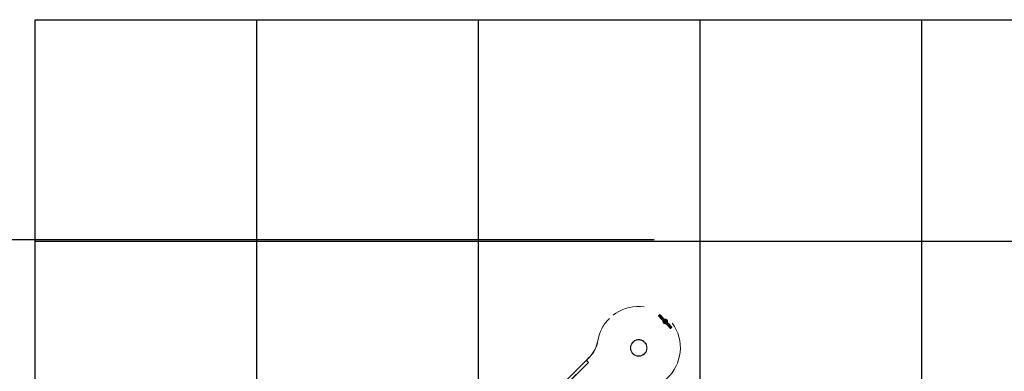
# Paper-space layout 'Sheet8' of a CAD drawing. Header units: inches. Extents: x 2.62 to 9.83, y 0.45 to 7.44.
# Tile 10 of 11: x 4.34 to 7.3, y 6.23 to 7.28. Entities that reach past the tile are written whole.
import ezdxf

# ---------------------------------------------------------------- set-up
doc = ezdxf.new("R2010")
doc.units = ezdxf.units.IN
doc.header["$MEASUREMENT"] = 0
doc.linetypes.add('PHANTOM', pattern=[0.5, 0.25, -0.05, 0.05, -0.05, 0.05, -0.05])
doc.layers.add('FORMAT', color=7, linetype='Continuous')
doc.styles.add('SLDTEXTSTYLE0', font='TXT', dxfattribs={"width": 0.75})
doc.dimstyles.new('SLDDIMSTYLE11', dxfattribs={"dimtxt": 0.104167, "dimasz": 0.13, "dimexe": 0, "dimexo": 0.0625, "dimgap": 0.026042, "dimtad": 0, "dimtih": 1, "dimtoh": 1, "dimdec": 1, "dimlfac": 18, "dimrnd": 1e-09, "dimzin": 12, "dimdsep": 46, "dimtxsty": 'SLDTEXTSTYLE0', "dimsah": 1, "dimcen": 0.09, "dimadec": 0, "dimazin": 3, "dimtfac": 1, "dimtdec": 1, "dimtofl": 0, "dimtmove": 0, "dimatfit": 3, "dimfxl": 1, "dimfrac": 2, "dimtolj": 1, "dimtzin": 12, "dimarcsym": 0})

# ---------------------------------------------------------------- blocks, each defined once
blk = doc.blocks.new('_D_56')
at = {"layer": 'FORMAT', "color": 7}
for p, q in [((6.2512, 6.6212), (3.4981, 6.6212)), ((3.6231, 6.6212), (3.6231, 5.1191)), ((3.4692, 5.098), (3.4375, 5.098)), ((3.4375, 5.098), (3.4375, 4.9325)), ((3.777, 5.098), (3.8087, 5.098)), ((3.8087, 5.098), (3.8087, 4.9325)), ((3.4375, 4.9325), (3.4692, 4.9325)), ((3.8087, 4.9325), (3.777, 4.9325)), ((3.6231, 3.2835), (3.6231, 4.7725)), ((4.3396, 3.2835), (3.4981, 3.2835))]:
    blk.add_line(p, q, dxfattribs=at)
for points in [[(3.6231, 6.6212), (3.6031, 6.4912), (3.6431, 6.4912)], [(3.6231, 3.2835), (3.6431, 3.4135), (3.6031, 3.4135)]]:
    blk.add_solid(points, dxfattribs=at)
at = {"layer": 'FORMAT', "color": 7, "char_height": 0.10417, "attachment_point": 1, "style": 'SLDTEXTSTYLE0'}
for s, insert in [('1526', (3.4692, 5.0668)), ('60.1', (3.4884, 4.9068))]:
    blk.add_mtext(s, dxfattribs=dict(at, insert=insert))

psp = doc.layouts.new('Sheet8')

# ---------------------------------------------------------------- linework, layer by layer
at = {"color": 7, "linetype": 'Continuous'}
for p, q in [((4.38962, 1.9502), (4.38962, 7.28353)), ((4.38962, 7.28353), (7.72296, 7.28353)), ((5.05629, 1.9502), (5.05629, 7.28353)), ((5.72296, 1.9502), (5.72296, 7.28353)), ((6.38962, 1.9502), (6.38962, 7.28353)), ((7.05629, 1.9502), (7.05629, 7.28353)), ((4.38962, 6.61687), (7.72296, 6.61687))]:
    psp.add_line(p, q, dxfattribs=at)
at = {"color": 7, "linetype": 'PHANTOM', "lineweight": 18}
for p, q in [((6.11708, 6.38459), (6.11688, 6.38439)), ((6.08172, 6.31686), (6.08192, 6.31707)), ((5.97711, 6.18834), (6.04673, 6.25795)), ((6.05421, 6.25218), (5.98311, 6.18108)), ((5.98374, 6.18171), (6.05336, 6.25132)), ((6.04673, 6.25795), (6.04725, 6.25847)), ((6.05336, 6.25132), (6.04673, 6.25795)), ((6.04738, 6.2586), (6.04725, 6.25847)), ((6.05387, 6.25184), (6.04725, 6.25847)), ((6.05601, 6.26723), (6.04738, 6.2586)), ((6.04738, 6.2586), (6.04759, 6.25881)), ((6.04738, 6.2586), (6.05401, 6.25197)), ((6.05621, 6.26743), (6.04759, 6.25881)), ((6.04759, 6.25881), (6.05421, 6.25218)), ((6.05336, 6.25132), (6.05387, 6.25184)), ((6.05401, 6.25197), (6.05387, 6.25184)), ((6.05401, 6.25197), (6.05421, 6.25218)), ((6.05601, 6.26723), (6.05621, 6.26743))]:
    psp.add_line(p, q, dxfattribs=at)
for radius in [0.025, 0.02425]:
    psp.add_circle((6.20488, 6.29561), radius, dxfattribs=at)
for centre, radius, start, end in [((6.20508, 6.29581), 0.12498, 281.84612, 170.20656), ((6.20481, 6.29568), 0.1249, 134.74811, 170.23518), ((6.27395, 6.38982), 0.00104, 330.08229, 42.08086), ((6.28459, 6.37533), 0.00675, 163.96335, 284.32685), ((6.28439, 6.37512), 0.00625, 163.83507, 225.38831), ((6.28439, 6.37512), 0.0055, 168.41626, 225.38831), ((6.28439, 6.37512), 0.00625, 225.38831, 285.11853), ((6.28439, 6.37512), 0.0055, 225.38831, 280.2433), ((6.28459, 6.37532), 0.00675, 338.28074, 109.85934), ((6.28439, 6.37512), 0.00675, 341.27113, 107.03896), ((6.28439, 6.37512), 0.00625, 343.87915, 104.79916), ((6.28439, 6.37512), 0.0055, 348.28191, 100.15183), ((6.29482, 6.36042), 0.00104, 150.02478, 222.12813), ((6.30263, 6.35817), 0.00146, 231.03576, 54.11912), ((5.9907, 6.33253), 0.09235, 315.00117, 350.23512), ((5.99091, 6.33273), 0.09235, 315.00117, 350.23512)]:
    psp.add_arc(centre, radius, start, end, dxfattribs=at)
for points, knots in [([(6.26762, 6.39285), (6.26738, 6.39308), (6.26709, 6.39334), (6.26641, 6.39354), (6.26609, 6.39356), (6.26574, 6.39352), (6.2654, 6.39338), (6.26509, 6.39314), (6.26485, 6.39282), (6.26472, 6.39245), (6.26468, 6.39207), (6.26475, 6.3917), (6.26494, 6.39125), (6.26515, 6.39104), (6.26529, 6.39089)], [0, 0, 0, 0, 0.30929609, 0.36962769, 0.42556812, 0.47886689, 0.53117786, 0.58369242, 0.63700176, 0.69131786, 0.74690332, 0.80441482, 0.86495324, 1, 1, 1, 1]), ([(6.26494, 6.39114), (6.26496, 6.39109), (6.265, 6.39097), (6.26566, 6.39021), (6.26696, 6.38879), (6.26918, 6.38644), (6.27232, 6.3832), (6.27533, 6.38009), (6.27795, 6.37739), (6.28016, 6.37513), (6.28262, 6.37261), (6.28502, 6.37015), (6.28766, 6.36744), (6.29032, 6.36469), (6.29283, 6.3621), (6.29492, 6.35993), (6.2965, 6.35828), (6.2979, 6.35678), (6.29895, 6.35563), (6.2995, 6.35498), (6.29941, 6.355), (6.29939, 6.35501)], [0, 0, 0, 0, 0.0518541, 0.1040109, 0.1532194, 0.2405053, 0.3142375, 0.3766855, 0.4263228, 0.464506, 0.4988925, 0.5608038, 0.5952301, 0.6474358, 0.7170264, 0.757675, 0.803013, 0.853583, 0.9088982, 0.9680894, 1, 1, 1, 1]), ([(6.26946, 6.39526), (6.2693, 6.39539), (6.269, 6.39564), (6.26838, 6.39581), (6.26786, 6.39575), (6.26749, 6.39561), (6.26717, 6.39538), (6.26693, 6.39508), (6.26678, 6.39476), (6.26672, 6.39444), (6.26672, 6.39414), (6.26677, 6.39388), (6.26686, 6.39366), (6.26697, 6.39348), (6.26708, 6.39334), (6.26715, 6.39327), (6.26719, 6.39323)], [0, 0, 0, 0, 0.16833801, 0.3304179, 0.41034312, 0.4884308, 0.56325775, 0.63320596, 0.69693574, 0.75373904, 0.8036898, 0.84763942, 0.88713027, 0.92422062, 0.96116208, 1, 1, 1, 1]), ([(6.26718, 6.39321), (6.26715, 6.39322), (6.26707, 6.39323), (6.26764, 6.39256), (6.2687, 6.39139), (6.27012, 6.38988), (6.27172, 6.38821), (6.27382, 6.38603), (6.27634, 6.38343), (6.27901, 6.38068), (6.2814, 6.37822), (6.2829, 6.37668), (6.28378, 6.37578)], [0, 0, 0, 0, 0.0686814, 0.1901674, 0.3036062, 0.4072375, 0.5000862, 0.583283, 0.7256166, 0.8323169, 0.9026488, 1, 1, 1, 1]), ([(6.3016, 6.35703), (6.30162, 6.35703), (6.3017, 6.35702), (6.30113, 6.35769), (6.30007, 6.35885), (6.29865, 6.36037), (6.29706, 6.36203), (6.29496, 6.36421), (6.29244, 6.36682), (6.28977, 6.36957), (6.28713, 6.37228), (6.28472, 6.37474), (6.28226, 6.37726), (6.28006, 6.37952), (6.27744, 6.38222), (6.27445, 6.38531), (6.27134, 6.38852), (6.26915, 6.39084), (6.26788, 6.39222), (6.26725, 6.39295), (6.26722, 6.39305), (6.26721, 6.3931)], [0, 0, 0, 0, 0.0336935, 0.09329175, 0.14894224, 0.19978136, 0.2453308, 0.28614524, 0.35597083, 0.40831552, 0.44281876, 0.50484653, 0.53928627, 0.57751849, 0.62719631, 0.6896423, 0.76327778, 0.85029926, 0.8992829, 0.9511387, 1, 1, 1, 1]), ([(6.30384, 6.3591), (6.30382, 6.35916), (6.30378, 6.35927), (6.30311, 6.36004), (6.30182, 6.36146), (6.29959, 6.3638), (6.29646, 6.36705), (6.29345, 6.37016), (6.29083, 6.37285), (6.28862, 6.37512), (6.28616, 6.37764), (6.28376, 6.3801), (6.28112, 6.38281), (6.27846, 6.38555), (6.27594, 6.38815), (6.27386, 6.39031), (6.27228, 6.39196), (6.27087, 6.39346), (6.26983, 6.39461), (6.26928, 6.39526), (6.26936, 6.39524), (6.26939, 6.39524)], [0, 0, 0, 0, 0.0518541, 0.1040109, 0.1532194, 0.2405053, 0.3142375, 0.3766855, 0.4263228, 0.464506, 0.4988925, 0.5608038, 0.5952301, 0.6474358, 0.7170264, 0.757675, 0.803013, 0.853583, 0.9088982, 0.9680894, 1, 1, 1, 1]), ([(6.27472, 6.39052), (6.27402, 6.39117), (6.27261, 6.39248), (6.27103, 6.39393), (6.26985, 6.39496), (6.26951, 6.39522), (6.26934, 6.39535)], [0, 0, 0, 0, 0.2465263, 0.4978335, 0.7502481, 1, 1, 1, 1]), ([(6.28474, 6.3748), (6.28531, 6.37422), (6.28657, 6.37292), (6.28872, 6.37072), (6.29133, 6.36803), (6.29433, 6.36494), (6.29744, 6.36172), (6.29963, 6.35941), (6.30089, 6.35802), (6.30152, 6.35729), (6.30155, 6.35719), (6.30157, 6.35715)], [0, 0, 0, 0, 0.0633039, 0.1410354, 0.2420374, 0.3689989, 0.5187103, 0.6956372, 0.7952279, 0.9006581, 1, 1, 1, 1]), ([(6.29406, 6.35973), (6.29475, 6.35908), (6.29616, 6.35776), (6.29775, 6.35632), (6.29893, 6.35528), (6.29926, 6.35502), (6.29943, 6.3549)], [0, 0, 0, 0, 0.2465263, 0.4978335, 0.7502481, 1, 1, 1, 1]), ([(6.29932, 6.35498), (6.29947, 6.35485), (6.29978, 6.3546), (6.30039, 6.35443), (6.30091, 6.35449), (6.30129, 6.35463), (6.30161, 6.35486), (6.30185, 6.35516), (6.302, 6.35549), (6.30206, 6.35581), (6.30206, 6.3561), (6.302, 6.35636), (6.30191, 6.35658), (6.30181, 6.35676), (6.3017, 6.35691), (6.30163, 6.35698), (6.30159, 6.35701)], [0, 0, 0, 0, 0.168338, 0.3304179, 0.4103431, 0.4884308, 0.5632578, 0.633206, 0.6969357, 0.753739, 0.8036898, 0.8476394, 0.8871303, 0.9242206, 0.9611621, 1, 1, 1, 1])]:
    psp.add_open_spline(points, degree=3, knots=knots, dxfattribs=at)

# ---------------------------------------------------------------- dimensions: what is measured, and where the dimension line sits
at = {"layer": 'FORMAT', "color": 7}
dim = psp.add_linear_dim(base=(3.62309, 3.28353), p1=(6.30123, 6.62125), p2=(4.38962, 3.28353), angle=90, dimstyle='SLDDIMSTYLE11', dxfattribs=at)
dim.commit()
dim.dimension.update_dxf_attribs({"geometry": '_D_56', "text_midpoint": (3.62309, 4.94583), "dimtype": 160})

doc.saveas('drawing.dxf')
